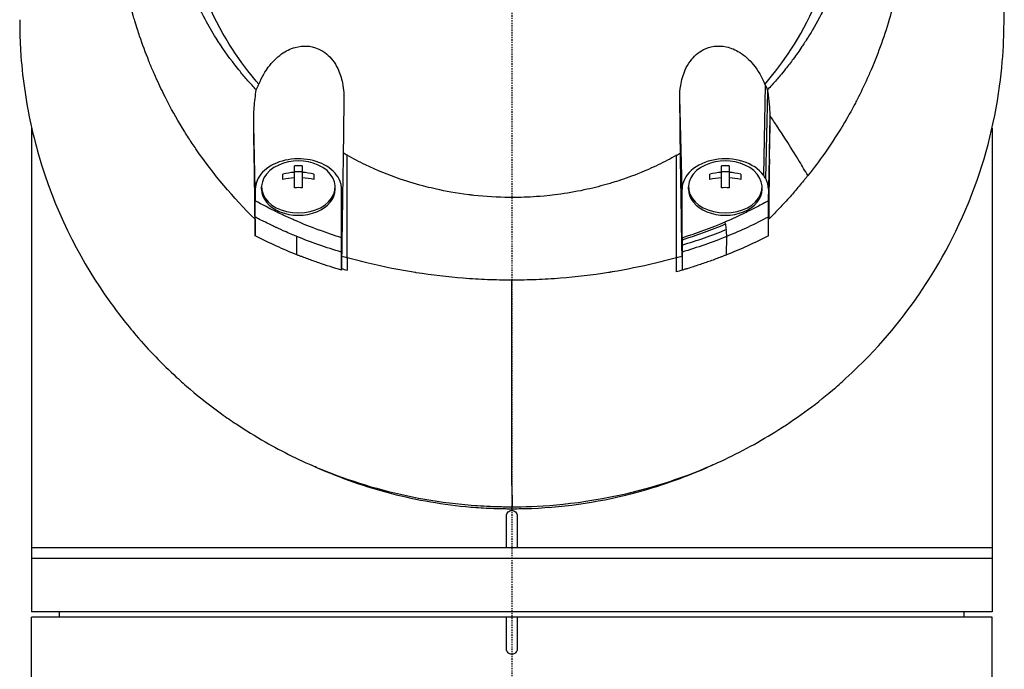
# Model space of a CAD drawing. Header units: millimetres. Extents: x 0 to 5219, y 0 to 2970.
# Tile 194 of 229: x 2747 to 2839, y 2176 to 2237. Entities that reach past the tile are written whole.
import ezdxf

# ---------------------------------------------------------------- set-up
doc = ezdxf.new("R2010")
doc.units = ezdxf.units.MM
doc.header["$LTSCALE"] = 0.2
doc.linetypes.add('CENTER2', pattern=[1.125, 0.75, -0.125, 0.125, -0.125])
doc.layers.add('02_Center Line', color=1, linetype='CENTER2')

# ---------------------------------------------------------------- blocks, each defined once
blk = doc.blocks.new('Blk$A16R1-4W24P')
for p, q in [((23.754, 1490.02), (23.572, 1481.611)), ((23.789, 1481.268), (23.976, 1489.402)), ((15.954, 1480.274), (15.742, 1488.861)), ((-45, 1486.043), (-45, 1440.65)), ((-24.042, 1480.274), (-24.19, 1486.281)), ((24.19, 1486.262), (24.042, 1480.274)), ((45, 1486.009), (45, 1440.65)), ((24.042, 1479.192), (24.138, 1483.081)), ((-20.363, 1480.413), (-20.363, 1482.463)), ((-20.363, 1481.936), (-19.638, 1481.936)), ((-19.638, 1482.463), (-19.638, 1480.413)), ((19.637, 1480.413), (19.637, 1482.463)), ((19.637, 1481.936), (20.362, 1481.936)), ((20.362, 1482.463), (20.362, 1480.413)), ((-21.45, 1481.182), (-21.45, 1481.694)), ((-18.55, 1481.694), (-18.55, 1481.182)), ((18.55, 1481.182), (18.55, 1481.694)), ((21.45, 1481.694), (21.45, 1481.182)), ((-24.042, 1480.274), (-24.042, 1479.185)), ((-23.45, 1480.274), (-23.45, 1480.486)), ((-16.55, 1480.274), (-16.55, 1480.486)), ((15.954, 1475.731), (15.954, 1480.274)), ((16.55, 1480.274), (16.55, 1480.486)), ((23.45, 1480.274), (23.45, 1480.486)), ((24.042, 1480.274), (24.042, 1479.192)), ((-15.877, 1478.852), (-15.954, 1475.724)), ((-21.5, 1477.886), (-21.5, 1477.886)), ((21.5, 1477.884), (21.5, 1477.885)), ((-18.5, 1476.609), (-18.5, 1476.611)), ((18.5, 1476.609), (18.5, 1476.609)), ((-20.133, 1474.124), (-20.143, 1475.844)), ((-15.954, 1475.569), (-15.954, 1473.766)), ((15.954, 1475.512), (15.954, 1474.004)), ((16.491, 1475.902), (16.49, 1475.902)), ((20.133, 1474.124), (20.143, 1475.849)), ((-18.5, 1475.214), (-18.5, 1475.214)), ((-0.001, 1450.314), (0.032, 1450.495)), ((-0.5, 1446.65), (-0.5, 1449.65)), ((0.5, 1449.65), (0.5, 1446.65)), ((45, 1446.65), (-45, 1446.65)), ((45, 1445.65), (-45, 1445.65)), ((45, 1440.65), (-45, 1440.65)), ((-42.394, 1440.15), (-42.403, 1440.65)), ((42.394, 1440.15), (42.403, 1440.65)), ((45, 1440.15), (-45, 1440.15)), ((-45, 1391.168), (-45, 1440.15)), ((-0.5, 1437.15), (-0.5, 1440.15)), ((0.5, 1440.15), (0.5, 1437.15)), ((45, 1391.183), (45, 1440.15))]:
    blk.add_line(p, q)
for centre, radius, start, end in [((0, 1497), 34, 349.8634, 349.87184), ((-20, 1478.421), 4.52, 65.95452, 114.04548), ((20, 1478.421), 4.52, 65.95452, 114.04548)]:
    blk.add_arc(centre, radius, start, end)
for centre, major_axis, ratio, start_param, end_param in [((25.746, 1483.82), (-4.318, 6.861), 0.066355, 5.03673, 5.186484), ((-15.465, 1527.65), (0.009, -189.034), 0.000173, 1.282225, 1.334851), ((-82.949, 1438.089), (-122.611, -1.093), 0.817867, 3.578968, 3.594019), ((-20, 1480.486), (-3.45, 0), 0.706849, 5.275451, 10.432512), ((-20, 1479.446), (-4.281, 0), 0.707364, 4.627603, 4.797175), ((20, 1480.486), (-3.45, 0), 0.706849, 5.275451, 10.432512), ((20, 1479.446), (-4.281, 0), 0.707364, 4.627603, 4.797175), ((-20, 1478.677), (-4.505, 0), 0.707364, 4.792943, 5.040089), ((-20, 1478.165), (4.505, 0), 0.707364, 1.65135, 1.898497), ((-20, 1478.677), (-4.505, 0), 0.707364, 4.384689, 4.631835), ((-20, 1478.165), (4.505, 0), 0.707364, 1.243096, 1.490243), ((20, 1478.677), (-4.505, 0), 0.707364, 4.792943, 5.040089), ((20, 1478.165), (4.505, 0), 0.707364, 1.65135, 1.898497), ((20, 1478.677), (-4.505, 0), 0.707364, 4.384689, 4.631835), ((20, 1478.165), (4.505, 0), 0.707364, 1.243096, 1.490243), ((19.998, 1480.274), (4.044, 0), 0.706849, 0.355192, 0.486778), ((21.007, 1480.402), (-3.021, 0.364), 0.806654, 3.238126, 3.649365), ((-20, 1480.274), (-3.45, 0), 0.706849, 0, 3.141593), ((-20, 1477.396), (4.281, 0), 0.707364, 1.486011, 1.655582), ((20, 1480.274), (-3.45, 0), 0.706849, 0, 3.141593), ((20, 1477.396), (4.281, 0), 0.707364, 1.486011, 1.655582), ((14.734, 2913.997), (-15.358, 2810.661), 0.019308, 2.107157, 2.107804), ((-17.57, 2907.736), (-13.082, -2797.514), 0.020098, 1.033584, 1.034234), ((20, 1476.395), (-3.531, 0), 0.707072, 0.192677, 0.192795), ((-0.557, 1499.867), (40.367, -0.369), 0.695009, 4.327531, 4.341375), ((312.34, 1470.264), (-327.572, 13.055), 0.877312, 0.032916, 0.036985), ((0.485, 1499.99), (-40.482, -0.373), 0.696524, 1.942527, 1.956452), ((14.673, 1901.593), (-0.363, 893.074), 0.000745, 4.21124, 4.21293), ((-0.263, 1498.978), (40.766, 0.275), 0.693469, 4.312155, 4.326464), ((-0.101, 1508.949), (-0.016, 181.659), 0.000557, 4.396308, 4.506169), ((31.934, 1645.725), (11.016, 393.304), 0.077455, 2.086587, 2.092395)]:
    blk.add_ellipse(centre, major_axis=major_axis, ratio=ratio, start_param=start_param, end_param=end_param)
for points, knots in [([(-24.065, 1477.464), (-26.106, 1479.481), (-27.952, 1481.673), (-29.837, 1484.399), (-30.073, 1484.751), (-30.42, 1485.286), (-30.54, 1485.475), (-31.26, 1486.624), (-31.751, 1487.501), (-32.527, 1489.014), (-32.815, 1489.599), (-33.22, 1490.462), (-33.359, 1490.766), (-33.528, 1491.15), (-33.563, 1491.232), (-33.736, 1491.633), (-33.875, 1491.965), (-34.321, 1493.07), (-34.611, 1493.849), (-34.947, 1494.84), (-35.014, 1495.044), (-35.166, 1495.517), (-35.25, 1495.787), (-35.383, 1496.233), (-35.434, 1496.409), (-36.161, 1498.963), (-36.621, 1501.398), (-36.904, 1504.486), (-36.946, 1505.117), (-36.999, 1506.366), (-37.009, 1506.982), (-36.995, 1508.815), (-36.927, 1510.027), (-36.763, 1511.561), (-36.724, 1511.884), (-36.639, 1512.519), (-36.592, 1512.844), (-36.515, 1513.325), (-36.489, 1513.484), (-36.437, 1513.788), (-36.41, 1513.939), (-36.28, 1514.652), (-36.161, 1515.223), (-35.959, 1516.086), (-35.886, 1516.38), (-35.735, 1516.958), (-35.657, 1517.244), (-35.411, 1518.101), (-35.233, 1518.666), (-34.66, 1520.345), (-34.22, 1521.45), (-33.235, 1523.611), (-32.688, 1524.669), (-31.484, 1526.739), (-30.832, 1527.744), (-29.779, 1529.202), (-29.416, 1529.682), (-28.665, 1530.621), (-28.279, 1531.081), (-27.483, 1531.984), (-27.072, 1532.428), (-24.96, 1534.599), (-23.102, 1536.174), (-19.561, 1538.634), (-17.948, 1539.589), (-15.016, 1541.055), (-13.725, 1541.615), (-11.912, 1542.29), (-11.413, 1542.464), (-10.691, 1542.7), (-10.47, 1542.769), (-9.834, 1542.965), (-9.413, 1543.086), (-8.267, 1543.397), (-7.528, 1543.575), (-6.226, 1543.847), (-5.665, 1543.951), (-4.892, 1544.075), (-4.68, 1544.107), (-3.726, 1544.242), (-2.981, 1544.323), (-1.487, 1544.432), (-0.738, 1544.46), (0.012, 1544.46)], [0.000001, 0.000001, 0.000001, 0.000001, 0.87198, 0.87198, 0.998176, 0.998176, 1.064575, 1.064575, 1.41457, 1.41457, 1.596219, 1.596219, 1.693857, 1.693857, 1.719166, 1.719166, 1.837725, 1.837725, 2.111396, 2.111396, 2.182409, 2.182409, 2.276499, 2.276499, 2.337341, 2.337341, 3.162147, 3.162147, 3.373842, 3.373842, 3.579811, 3.579811, 3.984502, 3.984502, 4.09507, 4.09507, 4.202311, 4.202311, 4.255972, 4.255972, 4.304596, 4.304596, 4.486711, 4.486711, 4.581165, 4.581165, 4.673894, 4.673894, 4.859509, 4.859509, 5.231419, 5.231419, 5.60592, 5.60592, 5.979077, 5.979077, 6.165933, 6.165933, 6.351964, 6.351964, 6.539189, 6.539189, 7.288579, 7.288579, 7.860772, 7.860772, 8.290537, 8.290537, 8.451715, 8.451715, 8.522248, 8.522248, 8.654959, 8.654959, 8.889881, 8.889881, 9.06617, 9.06617, 9.132077, 9.132077, 9.362293, 9.362293, 9.592797, 9.592797, 9.592797, 9.592797]), ([(0.012, 1544.46), (0.798, 1544.46), (1.618, 1544.429), (2.467, 1544.36), (3.256, 1544.297), (4.07, 1544.202), (4.907, 1544.073), (5.088, 1544.045), (5.27, 1544.015), (5.453, 1543.984), (6.94, 1543.73), (8.355, 1543.393), (9.696, 1543.003), (10.052, 1542.899), (10.403, 1542.791), (10.749, 1542.68), (11.955, 1542.292), (13.142, 1541.845), (14.307, 1541.342), (15.804, 1540.695), (17.262, 1539.954), (18.669, 1539.124), (19.292, 1538.756), (19.906, 1538.37), (20.509, 1537.967), (21.268, 1537.46), (22.003, 1536.93), (22.713, 1536.38), (24.02, 1535.367), (25.24, 1534.284), (26.371, 1533.146), (27.123, 1532.389), (27.835, 1531.608), (28.506, 1530.806), (28.877, 1530.363), (29.234, 1529.916), (29.577, 1529.464), (30.589, 1528.134), (31.485, 1526.768), (32.27, 1525.385), (32.961, 1524.169), (33.565, 1522.94), (34.09, 1521.71), (34.824, 1519.988), (35.387, 1518.296), (35.812, 1516.665), (35.846, 1516.536), (35.879, 1516.407), (35.911, 1516.278), (36.011, 1515.876), (36.104, 1515.473), (36.189, 1515.071), (36.275, 1514.664), (36.354, 1514.258), (36.426, 1513.852), (36.498, 1513.442), (36.564, 1513.033), (36.623, 1512.624), (36.681, 1512.226), (36.732, 1511.827), (36.777, 1511.429), (36.778, 1511.415), (36.78, 1511.401), (36.782, 1511.387), (36.972, 1509.672), (37.036, 1507.992), (36.994, 1506.36), (36.948, 1504.603), (36.782, 1502.903), (36.522, 1501.272), (36.498, 1501.12), (36.473, 1500.969), (36.447, 1500.818), (36.177, 1499.237), (35.814, 1497.69), (35.37, 1496.185), (34.858, 1494.453), (34.238, 1492.774), (33.534, 1491.163), (33.459, 1490.992), (33.383, 1490.822), (33.306, 1490.651), (33.008, 1489.996), (32.688, 1489.336), (32.359, 1488.69), (32.285, 1488.545), (32.211, 1488.4), (32.135, 1488.255), (31.818, 1487.648), (31.463, 1486.998), (31.016, 1486.254), (30.954, 1486.15), (30.889, 1486.044), (30.823, 1485.937), (30.362, 1485.185), (29.847, 1484.406), (29.318, 1483.655), (28.807, 1482.931), (28.283, 1482.232), (27.742, 1481.554)], [0, 0, 0, 0, 0.0293646, 0.0293646, 0.0293646, 0.0566154, 0.0566154, 0.0566154, 0.0625, 0.0625, 0.0625, 0.1118856, 0.1118856, 0.1118856, 0.125, 0.125, 0.125, 0.1687706, 0.1687706, 0.1687706, 0.2250488, 0.2250488, 0.2250488, 0.25, 0.25, 0.25, 0.2807426, 0.2807426, 0.2807426, 0.3373462, 0.3373462, 0.3373462, 0.375, 0.375, 0.375, 0.394127, 0.394127, 0.394127, 0.4504604, 0.4504604, 0.4504604, 0.5, 0.5, 0.5, 0.5625, 0.5625, 0.5625, 0.5671142, 0.5671142, 0.5671142, 0.581501, 0.581501, 0.581501, 0.5960263, 0.5960263, 0.5960263, 0.6106942, 0.6106942, 0.6106942, 0.625, 0.625, 0.625, 0.6254725, 0.6254725, 0.6254725, 0.6826656, 0.6826656, 0.6826656, 0.7442648, 0.7442648, 0.7442648, 0.75, 0.75, 0.75, 0.8049855, 0.8049855, 0.8049855, 0.8682916, 0.8682916, 0.8682916, 0.875, 0.875, 0.875, 0.9005062, 0.9005062, 0.9005062, 0.90625, 0.90625, 0.90625, 0.9336735, 0.9336735, 0.9336735, 0.9375, 0.9375, 0.9375, 0.9693103, 0.9693103, 0.9693103, 1, 1, 1, 1]), ([(-23.946, 1489.596), (-24.213, 1489.878), (-24.475, 1490.168), (-24.979, 1490.743), (-25.228, 1491.037), (-25.633, 1491.534), (-25.794, 1491.735), (-26.581, 1492.748), (-27.171, 1493.586), (-28.079, 1495.029), (-28.421, 1495.617), (-29.171, 1497.009), (-29.566, 1497.827), (-30.125, 1499.132), (-30.316, 1499.611), (-30.698, 1500.647), (-30.886, 1501.204), (-31.251, 1502.411), (-31.424, 1503.06), (-31.748, 1504.461), (-31.891, 1505.215), (-32.135, 1506.837), (-32.226, 1507.708), (-32.293, 1508.807), (-32.304, 1509.032), (-32.331, 1509.752), (-32.337, 1510.251), (-32.324, 1511.244), (-32.305, 1511.738), (-32.242, 1512.732), (-32.197, 1513.23), (-32.083, 1514.213), (-32.013, 1514.709), (-31.858, 1515.631), (-31.77, 1516.099), (-31.618, 1516.802), (-31.56, 1517.054), (-31.381, 1517.791), (-31.252, 1518.269), (-30.98, 1519.182), (-30.843, 1519.608), (-30.529, 1520.514), (-30.351, 1520.987), (-29.973, 1521.92), (-29.773, 1522.38), (-28.713, 1524.659), (-27.681, 1526.4), (-26.178, 1528.446), (-25.866, 1528.85), (-25.223, 1529.641), (-24.891, 1530.029), (-23.869, 1531.167), (-23.15, 1531.893), (-21.638, 1533.278), (-20.846, 1533.937), (-19.314, 1535.091), (-18.584, 1535.595), (-16.518, 1536.9), (-15.143, 1537.638), (-12.645, 1538.759), (-11.549, 1539.183), (-9.592, 1539.823), (-8.742, 1540.065), (-7.238, 1540.429), (-6.589, 1540.567), (-5.69, 1540.729), (-5.444, 1540.77), (-4.337, 1540.945), (-3.473, 1541.047), (-1.733, 1541.183), (-0.861, 1541.218), (0.011, 1541.217)], [0.000001, 0.000001, 0.000001, 0.000001, 0.11946, 0.11946, 0.241052, 0.241052, 0.321692, 0.321692, 0.643653, 0.643653, 0.858623, 0.858623, 1.144694, 1.144694, 1.308122, 1.308122, 1.494874, 1.494874, 1.708069, 1.708069, 1.951832, 1.951832, 2.230695, 2.230695, 2.303189, 2.303189, 2.46479, 2.46479, 2.625297, 2.625297, 2.787922, 2.787922, 2.946664, 2.946664, 3.08253, 3.08253, 3.156368, 3.156368, 3.305764, 3.305764, 3.43529, 3.43529, 3.579096, 3.579096, 3.721833, 3.721833, 4.292184, 4.292184, 4.435257, 4.435257, 4.578157, 4.578157, 4.862917, 4.862917, 5.148905, 5.148905, 5.393875, 5.393875, 5.822939, 5.822939, 6.144758, 6.144758, 6.385994, 6.385994, 6.566823, 6.566823, 6.63475, 6.63475, 6.873456, 6.873456, 7.112007, 7.112007, 7.112007, 7.112007]), ([(0.011, 1541.217), (0.381, 1541.217), (1.185, 1541.219), (2.417, 1541.13), (3.126, 1541.079), (3.691, 1541.016), (4.113, 1540.964), (4.409, 1540.927), (4.635, 1540.896), (4.792, 1540.873), (5.923, 1540.708), (7.045, 1540.486), (8.151, 1540.208), (8.588, 1540.099), (9.022, 1539.98), (9.454, 1539.853), (10.334, 1539.594), (11.202, 1539.3), (12.056, 1538.971), (13.181, 1538.537), (14.281, 1538.044), (15.349, 1537.493), (15.493, 1537.419), (15.632, 1537.345), (15.767, 1537.274), (17.391, 1536.406), (18.342, 1535.747), (18.735, 1535.479), (18.776, 1535.451), (18.939, 1535.341), (19.22, 1535.142), (19.732, 1534.779), (20.639, 1534.126), (21.837, 1533.074), (22.012, 1532.92), (22.186, 1532.764), (22.358, 1532.606), (23.34, 1531.706), (24.27, 1530.741), (25.138, 1529.718), (25.802, 1528.935), (26.429, 1528.118), (27.017, 1527.27), (27.195, 1527.012), (27.362, 1526.763), (27.518, 1526.522), (28.57, 1524.904), (29.148, 1523.714), (29.456, 1523.067), (29.499, 1522.976), (29.536, 1522.896), (29.569, 1522.827), (29.791, 1522.347), (30.319, 1521.231), (30.906, 1519.401), (31.039, 1518.987), (31.174, 1518.536), (31.305, 1518.048), (31.545, 1517.158), (31.722, 1516.337), (31.856, 1515.591), (32.033, 1514.612), (32.136, 1513.764), (32.202, 1513.053), (32.247, 1512.571), (32.277, 1512.122), (32.296, 1511.706), (32.317, 1511.273), (32.326, 1510.876), (32.328, 1510.516), (32.33, 1510.258), (32.329, 1510), (32.324, 1509.742), (32.316, 1509.324), (32.299, 1508.905), (32.273, 1508.487), (32.262, 1508.315), (32.25, 1508.144), (32.237, 1507.972), (32.186, 1507.335), (32.114, 1506.692), (32.019, 1506.044), (31.901, 1505.246), (31.749, 1504.44), (31.559, 1503.629), (31.505, 1503.401), (31.449, 1503.172), (31.389, 1502.942), (31.242, 1502.377), (31.078, 1501.815), (30.898, 1501.259), (30.645, 1500.477), (30.359, 1499.705), (30.042, 1498.944), (29.929, 1498.672), (29.811, 1498.401), (29.69, 1498.132), (29.453, 1497.609), (29.22, 1497.133), (28.998, 1496.702), (28.527, 1495.79), (28.104, 1495.078), (27.773, 1494.546), (27.525, 1494.148), (27.327, 1493.851), (27.192, 1493.649), (26.929, 1493.257), (26.656, 1492.87), (26.374, 1492.489), (26.142, 1492.176), (25.904, 1491.867), (25.66, 1491.562), (25.27, 1491.074), (24.986, 1490.745), (24.826, 1490.562), (24.82, 1490.556), (24.815, 1490.549), (24.809, 1490.543), (24.528, 1490.221), (24.241, 1489.905), (23.947, 1489.594)], [-1, -1, -1, -1, -0.967857, -0.967857, -0.967857, -0.948942, -0.948942, -0.948942, -0.935714, -0.935714, -0.935714, -0.889625, -0.889625, -0.889625, -0.871429, -0.871429, -0.871429, -0.83445, -0.83445, -0.83445, -0.785714, -0.785714, -0.785714, -0.781613, -0.781613, -0.781613, -0.732143, -0.732143, -0.732143, -0.713138, -0.713138, -0.713138, -0.678571, -0.678571, -0.678571, -0.668891, -0.668891, -0.668891, -0.613661, -0.613661, -0.613661, -0.571429, -0.571429, -0.571429, -0.563197, -0.563197, -0.563197, -0.507759, -0.507759, -0.507759, -0.5, -0.5, -0.5, -0.441747, -0.441747, -0.441747, -0.428571, -0.428571, -0.428571, -0.397698, -0.397698, -0.397698, -0.357143, -0.357143, -0.357143, -0.339649, -0.339649, -0.339649, -0.321429, -0.321429, -0.321429, -0.310561, -0.310561, -0.310561, -0.292949, -0.292949, -0.292949, -0.285714, -0.285714, -0.285714, -0.258021, -0.258021, -0.258021, -0.223914, -0.223914, -0.223914, -0.214286, -0.214286, -0.214286, -0.189719, -0.189719, -0.189719, -0.155218, -0.155218, -0.155218, -0.142857, -0.142857, -0.142857, -0.12766, -0.12766, -0.12766, -0.095508, -0.095508, -0.095508, -0.071429, -0.071429, -0.071429, -0.051836, -0.051836, -0.051836, -0.035714, -0.035714, -0.035714, -0.017857, -0.017857, -0.017857, -0.017513, -0.017513, -0.017513, 0, 0, 0, 0]), ([(-23.702, 1490.117), (-24.989, 1491.609), (-26.745, 1493.903), (-29.376, 1499.641), (-30.152, 1502.286), (-30.787, 1506.795), (-30.862, 1508.615), (-30.545, 1514.512), (-29.442, 1518.18), (-26.207, 1524.706), (-23.844, 1527.763), (-18.339, 1532.603), (-15.349, 1534.449), (-10.681, 1536.371), (-9.214, 1536.857), (-6.392, 1537.577), (-5.041, 1537.834), (-2.486, 1538.157), (-1.233, 1538.247), (0.011, 1538.246)], [0.000001, 0.000001, 0.000001, 0.000001, 0.607771, 0.607771, 1.082512, 1.082512, 1.397802, 1.397802, 2.118274, 2.118274, 2.902051, 2.902051, 3.602042, 3.602042, 3.908849, 3.908849, 4.182215, 4.182215, 4.425038, 4.425038, 4.425038, 4.425038]), ([(23.703, 1490.114), (24.989, 1491.605), (26.745, 1493.896), (29.375, 1499.629), (30.152, 1502.271), (30.789, 1506.775), (30.865, 1508.594), (30.552, 1514.49), (29.452, 1518.159), (26.223, 1524.688), (23.862, 1527.747), (18.361, 1532.59), (15.373, 1534.438), (10.705, 1536.364), (9.238, 1536.85), (6.417, 1537.572), (5.066, 1537.83), (2.51, 1538.155), (1.256, 1538.246), (0.011, 1538.246)], [-6.796105, -6.796105, -6.796105, -6.796105, -5.863118, -5.863118, -5.134414, -5.134414, -4.650457, -4.650457, -3.543767, -3.543767, -2.339879, -2.339879, -1.264734, -1.264734, -0.793197, -0.793197, -0.373483, -0.373483, 0, 0, 0, 0]), ([(0.032, 1450.495), (2.084, 1450.491), (5.674, 1450.627), (13.304, 1452.292), (16.378, 1453.309), (21.153, 1455.465), (22.963, 1456.448), (25.625, 1458.106), (26.558, 1458.736), (28.345, 1460.039), (29.2, 1460.71), (30.473, 1461.786), (30.899, 1462.161), (34.343, 1465.304), (36.464, 1468.002), (39.388, 1472.167), (41.258, 1475.19), (44.27, 1482.651), (45.214, 1486.286), (46.151, 1493.178), (46.131, 1495.598), (46.125, 1498.478), (46.138, 1500.418), (45.679, 1504.855), (45.376, 1506.7), (43.899, 1513.124), (42.341, 1516.672), (40.376, 1520.492), (39.608, 1521.82), (37.169, 1525.578), (35.293, 1527.951), (31.145, 1532.204), (29.053, 1533.971), (26.916, 1535.495)], [0, 0, 0, 0, 0.615438, 0.615438, 1.069569, 1.069569, 1.371276, 1.371276, 1.544721, 1.544721, 1.716113, 1.716113, 1.805171, 1.805171, 2.453917, 2.453917, 3.119268, 3.119268, 3.710855, 3.710855, 4.236876, 4.236876, 4.642605, 4.642605, 4.934699, 4.934699, 5.667174, 5.667174, 6.066186, 6.066186, 6.818123, 6.818123, 7.507371, 7.507371, 7.507371, 7.507371]), ([(-46.119, 1496.18), (-46.119, 1495.908), (-46.119, 1495.666), (-46.109, 1495.038), (-46.101, 1494.753), (-46.071, 1493.896), (-46.04, 1493.325), (-45.916, 1491.614), (-45.789, 1490.475), (-45.279, 1487.064), (-44.763, 1484.806), (-42.479, 1477.48), (-40.207, 1473.29), (-37.335, 1469.257), (-36.924, 1468.706), (-36.09, 1467.634), (-35.646, 1467.087), (-34.014, 1465.171), (-32.768, 1463.882), (-31.018, 1462.272), (-30.585, 1461.888), (-29.194, 1460.703), (-28.221, 1459.94), (-26.756, 1458.886), (-26.299, 1458.569), (-24.958, 1457.677), (-24.054, 1457.118), (-21.497, 1455.656), (-19.769, 1454.794), (-15.232, 1452.917), (-12.337, 1452.032), (-7.789, 1451.118), (-6.245, 1450.884), (-3.903, 1450.648), (-3.118, 1450.589), (-2.134, 1450.54), (-1.937, 1450.532), (-1.594, 1450.519), (-1.445, 1450.515), (-1.076, 1450.505), (-0.854, 1450.5), (-0.522, 1450.496), (-0.411, 1450.496), (-0.245, 1450.495), (-0.189, 1450.495), (-0.064, 1450.495), (-0.007, 1450.495), (0.032, 1450.495)], [0, 0, 0, 0, 0.115596, 0.115596, 0.212113, 0.212113, 0.405093, 0.405093, 0.790972, 0.790972, 1.563393, 1.563393, 3.332159, 3.332159, 3.60987, 3.60987, 3.890806, 3.890806, 4.623507, 4.623507, 4.856845, 4.856845, 5.35641, 5.35641, 5.576842, 5.576842, 5.990665, 5.990665, 6.711546, 6.711546, 7.79125, 7.79125, 8.330789, 8.330789, 8.599474, 8.599474, 8.666532, 8.666532, 8.716444, 8.716444, 8.791539, 8.791539, 8.829086, 8.829086, 8.847858, 8.847858, 8.871461, 8.871461, 8.871461, 8.871461]), ([(-23.702, 1490.117), (-23.414, 1490.856), (-23.075, 1491.379), (-22.474, 1492.192), (-22.051, 1492.627), (-21.182, 1493.239), (-20.754, 1493.451), (-19.936, 1493.681), (-19.556, 1493.727), (-18.93, 1493.687), (-18.531, 1493.633), (-17.816, 1493.301), (-17.574, 1493.146), (-17.148, 1492.791), (-16.963, 1492.597), (-16.607, 1492.141), (-16.444, 1491.873), (-16.104, 1491.17), (-15.959, 1490.717), (-15.736, 1489.595), (-15.737, 1489.04), (-15.747, 1488.399), (-15.75, 1488.174), (-15.768, 1486.523), (-15.784, 1485.139), (-15.802, 1483.671)], [-1.7193, -1.7193, -1.7193, -1.7193, -1.556708, -1.556708, -1.329106, -1.329106, -1.145925, -1.145925, -0.996981, -0.996981, -0.898581, -0.898581, -0.842466, -0.842466, -0.790237, -0.790237, -0.729818, -0.729818, -0.639276, -0.639276, -0.510567, -0.510567, -0.441089, -0.441089, -0.000001, -0.000001, -0.000001, -0.000001]), ([(15.742, 1488.861), (15.737, 1489.247), (15.763, 1489.634), (15.901, 1490.513), (16.04, 1491.005), (16.379, 1491.759), (16.54, 1492.042), (16.893, 1492.519), (17.074, 1492.72), (17.485, 1493.083), (17.713, 1493.241), (18.272, 1493.528), (18.606, 1493.634), (19.336, 1493.735), (19.722, 1493.715), (20.535, 1493.537), (20.95, 1493.36), (21.823, 1492.822), (22.256, 1492.426), (23.08, 1491.426), (23.443, 1490.787), (23.703, 1490.114)], [-1.287776, -1.287776, -1.287776, -1.287776, -1.17213, -1.17213, -1.019695, -1.019695, -0.921183, -0.921183, -0.838385, -0.838385, -0.753104, -0.753104, -0.6452, -0.6452, -0.526866, -0.526866, -0.39063, -0.39063, -0.216277, -0.216277, -0.000001, -0.000001, -0.000001, -0.000001]), ([(-24.19, 1486.281), (-24.199, 1486.84), (-24.179, 1487.403), (-24.095, 1488.505), (-24.03, 1489.055), (-23.946, 1489.596)], [0.000001, 0.000001, 0.000001, 0.000001, 0.1746079, 0.1746079, 0.3493254, 0.3493254, 0.3493254, 0.3493254]), ([(-23.946, 1489.596), (-23.911, 1489.685), (-23.873, 1489.774), (-23.792, 1489.948), (-23.748, 1490.033), (-23.702, 1490.117)], [0.000001, 0.000001, 0.000001, 0.000001, 0.03091282, 0.03091282, 0.06156354, 0.06156354, 0.06156354, 0.06156354]), ([(23.703, 1490.114), (23.712, 1490.099), (23.721, 1490.083), (23.738, 1490.051), (23.746, 1490.036), (23.754, 1490.02)], [0.000001, 0.000001, 0.000001, 0.000001, 0.00573737, 0.00573737, 0.01147026, 0.01147026, 0.01147026, 0.01147026]), ([(23.754, 1490.02), (23.791, 1489.951), (23.825, 1489.881), (23.889, 1489.739), (23.919, 1489.666), (23.947, 1489.594)], [-0.0500658, -0.0500658, -0.0500658, -0.0500658, -0.02509441, -0.02509441, -0.0000013, -0.0000013, -0.0000013, -0.0000013]), ([(23.947, 1489.594), (23.952, 1489.562), (23.957, 1489.53), (23.967, 1489.466), (23.972, 1489.434), (23.976, 1489.402)], [-0.02064642, -0.02064642, -0.02064642, -0.02064642, -0.01032333, -0.01032333, -0.000001, -0.000001, -0.000001, -0.000001]), ([(23.976, 1489.402), (24.033, 1489.019), (24.079, 1488.632), (24.145, 1487.9), (24.167, 1487.554), (24.18, 1487.207)], [-0.2327954, -0.2327954, -0.2327954, -0.2327954, -0.1091652, -0.1091652, -0.0000023, -0.0000023, -0.0000023, -0.0000023]), ([(15.802, 1483.67), (15.791, 1484.543), (15.782, 1485.396), (15.762, 1487.135), (15.752, 1488.012), (15.742, 1488.861)], [0, 0, 0, 0, 0.2619947, 0.2619947, 0.5224569, 0.5224569, 0.5224569, 0.5224569]), ([(24.18, 1487.207), (24.186, 1487.049), (24.189, 1486.891), (24.193, 1486.576), (24.192, 1486.419), (24.19, 1486.262)], [0.00000234, 0.00000234, 0.00000234, 0.00000234, 0.04985193, 0.04985193, 0.09909559, 0.09909559, 0.09909559, 0.09909559]), ([(-24.065, 1477.464), (-24.082, 1478.866), (-24.099, 1480.359), (-24.142, 1483.342), (-24.167, 1484.851), (-24.19, 1486.281)], [0.000001, 0.000001, 0.000001, 0.000001, 0.4445869, 0.4445869, 0.8865288, 0.8865288, 0.8865288, 0.8865288]), ([(24.138, 1483.081), (24.147, 1483.62), (24.155, 1484.141), (24.172, 1485.199), (24.181, 1485.731), (24.19, 1486.262)], [-0.3335568, -0.3335568, -0.3335568, -0.3335568, -0.1665993, -0.1665993, -0.0000015, -0.0000015, -0.0000015, -0.0000015]), ([(-15.954, 1475.724), (-15.954, 1477.138), (-15.954, 1478.551), (-15.954, 1479.965), (-15.954, 1480.106), (-15.949, 1480.247), (-15.957, 1480.389), (-15.965, 1480.53), (-15.988, 1480.672), (-16.025, 1480.81), (-16.174, 1481.362), (-16.555, 1481.877), (-17.12, 1482.282), (-17.684, 1482.686), (-18.409, 1482.962), (-19.188, 1483.074), (-19.967, 1483.187), (-20.8, 1483.131), (-21.533, 1482.918), (-22.266, 1482.706), (-22.915, 1482.332), (-23.357, 1481.865), (-23.8, 1481.398), (-24.042, 1480.837), (-24.042, 1480.274)], [-1, -1, -1, -1, -0.687492, -0.687492, -0.687492, -0.656242, -0.656242, -0.656242, -0.624991, -0.624991, -0.624991, -0.499988, -0.499988, -0.499988, -0.374985, -0.374985, -0.374985, -0.249982, -0.249982, -0.249982, -0.124979, -0.124979, -0.124979, 0, 0, 0, 0]), ([(-15.802, 1483.671), (-15.814, 1482.865), (-15.826, 1482.061), (-15.851, 1480.454), (-15.864, 1479.653), (-15.877, 1478.852)], [0.000001, 0.000001, 0.000001, 0.000001, 0.2490275, 0.2490275, 0.498054, 0.498054, 0.498054, 0.498054]), ([(-15.431, 1483.461), (-15.481, 1483.489), (-15.543, 1483.525), (-15.678, 1483.601), (-15.74, 1483.636), (-15.802, 1483.671)], [-0.04707166, -0.04707166, -0.04707166, -0.04707166, -0.02156687, -0.02156687, -0.00000099, -0.00000099, -0.00000099, -0.00000099]), ([(0.006, 1479.499), (-0.074, 1479.499), (-0.153, 1479.499), (-0.233, 1479.5), (-1.344, 1479.508), (-2.452, 1479.574), (-3.552, 1479.695), (-3.714, 1479.713), (-3.876, 1479.732), (-4.038, 1479.752), (-5.255, 1479.904), (-6.257, 1480.097), (-7.052, 1480.275), (-7.419, 1480.356), (-7.742, 1480.435), (-8.022, 1480.507), (-8.842, 1480.717), (-9.652, 1480.959), (-10.45, 1481.231), (-11.561, 1481.611), (-12.648, 1482.05), (-13.699, 1482.554), (-14.288, 1482.837), (-14.866, 1483.139), (-15.431, 1483.461)], [-1, -1, -1, -1, -0.9852531, -0.9852531, -0.9852531, -0.7801742, -0.7801742, -0.7801742, -0.75, -0.75, -0.75, -0.5788911, -0.5788911, -0.5788911, -0.5, -0.5, -0.5, -0.3424334, -0.3424334, -0.3424334, -0.1230002, -0.1230002, -0.1230002, 0, 0, 0, 0]), ([(15.431, 1483.459), (14.867, 1483.139), (14.292, 1482.838), (13.706, 1482.556), (13.406, 1482.411), (13.103, 1482.272), (12.798, 1482.138), (11.867, 1481.729), (11.081, 1481.439), (10.464, 1481.227), (9.826, 1481.008), (9.367, 1480.871), (9.096, 1480.792), (8.426, 1480.597), (7.749, 1480.423), (7.067, 1480.271), (6.25, 1480.09), (5.425, 1479.94), (4.594, 1479.822), (4.201, 1479.767), (3.858, 1479.725), (3.566, 1479.693), (2.738, 1479.603), (2.315, 1479.581), (2.304, 1479.58), (1.542, 1479.525), (0.774, 1479.499), (0.006, 1479.499)], [-1, -1, -1, -1, -0.8785338, -0.8785338, -0.8785338, -0.8163265, -0.8163265, -0.8163265, -0.6958429, -0.6958429, -0.6958429, -0.5714286, -0.5714286, -0.5714286, -0.4413073, -0.4413073, -0.4413073, -0.2857143, -0.2857143, -0.2857143, -0.2483992, -0.2483992, -0.2483992, -0.1428571, -0.1428571, -0.1428571, 0, 0, 0, 0]), ([(15.431, 1483.459), (15.481, 1483.487), (15.544, 1483.523), (15.678, 1483.6), (15.74, 1483.634), (15.802, 1483.67)], [0.0000016, 0.0000016, 0.0000016, 0.0000016, 0.0174157, 0.0174157, 0.03206713, 0.03206713, 0.03206713, 0.03206713]), ([(15.431, 1473.854), (15.431, 1474.821), (15.431, 1475.772), (15.431, 1476.71), (15.431, 1476.712), (15.431, 1479.036), (15.431, 1481.28), (15.431, 1483.459)], [0, 0, 0, 0, 0.298752, 0.298752, 0.299152, 0.299152, 1, 1, 1, 1]), ([(15.954, 1474.004), (15.939, 1474.907), (15.925, 1475.811), (15.905, 1477.027), (15.901, 1477.336), (15.889, 1478.057), (15.883, 1478.469), (15.851, 1480.472), (15.826, 1482.066), (15.802, 1483.67)], [0.000011, 0.000011, 0.000011, 0.000011, 0.283245, 0.283245, 0.37959, 0.37959, 0.507687, 0.507687, 1.002395, 1.002395, 1.002395, 1.002395]), ([(23.572, 1481.611), (23.154, 1482.174), (22.466, 1482.627), (21.645, 1482.885), (20.825, 1483.144), (19.894, 1483.202), (19.021, 1483.049), (18.147, 1482.895), (17.366, 1482.537), (16.811, 1482.035), (16.255, 1481.532), (15.951, 1480.91), (15.954, 1480.274)], [-1, -1, -1, -1, -0.75, -0.75, -0.75, -0.5, -0.5, -0.5, -0.25, -0.25, -0.25, 0, 0, 0, 0]), ([(24.138, 1483.081), (24.124, 1482.232), (24.11, 1481.275), (24.086, 1479.355), (24.077, 1478.434), (24.067, 1477.465)], [-0.6290462, -0.6290462, -0.6290462, -0.6290462, -0.3030235, -0.3030235, -0.000001, -0.000001, -0.000001, -0.000001]), ([(27.742, 1481.554), (27.722, 1481.529), (27.686, 1481.484), (27.607, 1481.385), (27.573, 1481.343), (27.471, 1481.217), (27.403, 1481.133), (27.198, 1480.883), (27.06, 1480.718), (26.643, 1480.224), (26.361, 1479.899), (25.913, 1479.397), (25.75, 1479.217), (25.341, 1478.773), (25.09, 1478.506), (24.582, 1477.98), (24.326, 1477.721), (24.067, 1477.465)], [0.0000014, 0.0000014, 0.0000014, 0.0000014, 0.0098251, 0.0098251, 0.017126, 0.017126, 0.0317085, 0.0317085, 0.0608135, 0.0608135, 0.1188975, 0.1188975, 0.1517103, 0.1517103, 0.2002367, 0.2002367, 0.248284, 0.248284, 0.248284, 0.248284]), ([(-15.954, 1475.724), (-16.634, 1475.937), (-17.324, 1476.172), (-18.008, 1476.424), (-18.029, 1476.432), (-18.051, 1476.44), (-18.073, 1476.448), (-18.962, 1476.778), (-19.593, 1477.042), (-19.998, 1477.214), (-20.047, 1477.235), (-20.093, 1477.255), (-20.135, 1477.273), (-20.254, 1477.324), (-20.373, 1477.375), (-20.492, 1477.428), (-20.788, 1477.558), (-21.083, 1477.691), (-21.376, 1477.828), (-21.582, 1477.924), (-21.787, 1478.021), (-21.99, 1478.12), (-22.697, 1478.463), (-23.376, 1478.818), (-24.042, 1479.185)], [0, 0, 0, 0, 0.2423045, 0.2423045, 0.2423045, 0.25, 0.25, 0.25, 0.4728655, 0.4728655, 0.4728655, 0.5, 0.5, 0.5, 0.5440062, 0.5440062, 0.5440062, 0.653296, 0.653296, 0.653296, 0.730478, 0.730478, 0.730478, 1, 1, 1, 1]), ([(-24.042, 1477.663), (-24.042, 1477.694), (-24.042, 1477.726), (-24.042, 1477.891), (-24.042, 1478.026), (-24.042, 1478.25), (-24.042, 1478.347), (-24.042, 1478.581), (-24.042, 1478.72), (-24.042, 1478.91), (-24.042, 1478.971), (-24.042, 1479.056), (-24.042, 1479.084), (-24.042, 1479.136), (-24.042, 1479.161), (-24.042, 1479.185)], [0.0000442, 0.0000442, 0.0000442, 0.0000442, 0.0097116, 0.0097116, 0.0511475, 0.0511475, 0.0830717, 0.0830717, 0.1307792, 0.1307792, 0.1534797, 0.1534797, 0.1642745, 0.1642745, 0.1745401, 0.1745401, 0.1745401, 0.1745401]), ([(24.042, 1479.191), (23.717, 1479.013), (23.368, 1478.824), (22.992, 1478.628), (22.67, 1478.46), (22.328, 1478.287), (21.964, 1478.108), (21.953, 1478.103), (21.941, 1478.097), (21.93, 1478.092), (21.3, 1477.784), (20.656, 1477.489), (19.998, 1477.209)], [0, 0, 0, 0, 0.269103, 0.269103, 0.269103, 0.5, 0.5, 0.5, 0.508944, 0.508944, 0.508944, 1, 1, 1, 1]), ([(24.042, 1477.672), (24.042, 1477.79), (24.042, 1477.868), (24.042, 1478.204), (24.042, 1478.345), (24.042, 1478.609), (24.042, 1478.739), (24.042, 1478.976), (24.042, 1479.089), (24.042, 1479.191)], [0.000001, 0.000001, 0.000001, 0.000001, 0.0362936, 0.0362936, 0.0622013, 0.0622013, 0.0877941, 0.0877941, 0.111398, 0.111398, 0.111398, 0.111398]), ([(-15.877, 1478.852), (-15.878, 1478.758), (-15.88, 1478.656), (-15.883, 1478.449), (-15.884, 1478.347), (-15.889, 1478.042), (-15.892, 1477.839), (-15.901, 1477.232), (-15.907, 1476.827), (-15.925, 1475.614), (-15.937, 1474.807), (-15.949, 1474.002)], [-0.5086362, -0.5086362, -0.5086362, -0.5086362, -0.4739534, -0.4739534, -0.441906, -0.441906, -0.3787937, -0.3787937, -0.2524889, -0.2524889, -0.000008, -0.000008, -0.000008, -0.000008]), ([(-20.143, 1475.844), (-20.336, 1475.922), (-20.68, 1476.063), (-21.158, 1476.273), (-21.524, 1476.434), (-21.822, 1476.571), (-22.058, 1476.682), (-22.087, 1476.695), (-22.114, 1476.708), (-22.141, 1476.721), (-22.315, 1476.803), (-22.637, 1476.955), (-23.099, 1477.184), (-23.494, 1477.381), (-23.807, 1477.541), (-24.042, 1477.663)], [-1, -1, -1, -1, -0.75, -0.75, -0.75, -0.5269223, -0.5269223, -0.5269223, -0.5, -0.5, -0.5, -0.25, -0.25, -0.25, -0.0000001, -0.0000001, -0.0000001, -0.0000001]), ([(-24.039, 1475.901), (-24.039, 1476.165), (-24.039, 1476.446), (-24.04, 1477.022), (-24.041, 1477.353), (-24.042, 1477.663)], [0, 0, 0, 0, 0.0812517, 0.0812517, 0.1775634, 0.1775634, 0.1775634, 0.1775634]), ([(24.041, 1475.902), (24.041, 1476.176), (24.041, 1476.453), (24.041, 1476.885), (24.041, 1477.043), (24.042, 1477.279), (24.042, 1477.358), (24.042, 1477.476), (24.042, 1477.515), (24.042, 1477.574), (24.042, 1477.594), (24.042, 1477.64), (24.042, 1477.661), (24.042, 1477.672)], [0.000001, 0.000001, 0.000001, 0.000001, 0.0841199, 0.0841199, 0.1324078, 0.1324078, 0.1565043, 0.1565043, 0.16854, 0.16854, 0.1745547, 0.1745547, 0.1827969, 0.1827969, 0.1827969, 0.1827969]), ([(20.013, 1476.99), (20.01, 1477.014), (20.008, 1477.037), (20.006, 1477.06), (20.001, 1477.114), (19.998, 1477.164), (19.998, 1477.209)], [0, 0, 0, 0, 0.294252, 0.294252, 0.294252, 1, 1, 1, 1]), ([(-20.133, 1474.124), (-20.784, 1474.382), (-21.424, 1474.654), (-22.729, 1475.245), (-23.391, 1475.566), (-24.039, 1475.901)], [0, 0, 0, 0, 0.2242367, 0.2242367, 0.4651784, 0.4651784, 0.4651784, 0.4651784]), ([(-15.959, 1474.371), (-16.677, 1474.589), (-17.38, 1474.818), (-18.08, 1475.064), (-18.085, 1475.065), (-18.089, 1475.067), (-18.094, 1475.068), (-18.791, 1475.313), (-19.484, 1475.576), (-20.143, 1475.844)], [-1, -1, -1, -1, -0.5031772, -0.5031772, -0.5031772, -0.5, -0.5, -0.5, 0, 0, 0, 0]), ([(-15.959, 1474.371), (-15.959, 1474.422), (-15.957, 1474.67), (-15.954, 1475.212), (-15.954, 1475.405), (-15.954, 1475.569)], [0.00000226, 0.00000226, 0.00000226, 0.00000226, 0.01532774, 0.01532774, 0.02361868, 0.02361868, 0.02361868, 0.02361868]), ([(-15.954, 1475.569), (-15.954, 1475.576), (-15.954, 1475.583), (-15.954, 1475.597), (-15.954, 1475.604), (-15.954, 1475.624), (-15.954, 1475.638), (-15.954, 1475.664), (-15.954, 1475.676), (-15.954, 1475.695), (-15.954, 1475.701), (-15.954, 1475.713), (-15.954, 1475.719), (-15.954, 1475.724)], [0.000001, 0.000001, 0.000001, 0.000001, 0.00272697, 0.00272697, 0.00542648, 0.00542648, 0.01073802, 0.01073802, 0.01585747, 0.01585747, 0.01837058, 0.01837058, 0.02084972, 0.02084972, 0.02084972, 0.02084972]), ([(15.954, 1475.731), (15.954, 1475.705), (15.954, 1475.679), (15.954, 1475.614), (15.954, 1475.591), (15.954, 1475.577)], [-0.00980477, -0.00980477, -0.00980477, -0.00980477, -0.005935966, -0.005935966, -0.000001, -0.000001, -0.000001, -0.000001]), ([(15.954, 1475.577), (15.954, 1475.566), (15.954, 1475.555), (15.954, 1475.534), (15.954, 1475.523), (15.954, 1475.512)], [-0.009107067, -0.009107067, -0.009107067, -0.009107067, -0.004553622, -0.004553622, -0.000002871, -0.000002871, -0.000002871, -0.000002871]), ([(24.041, 1475.902), (23.394, 1475.567), (22.733, 1475.247), (21.427, 1474.655), (20.785, 1474.383), (20.133, 1474.124)], [0.000001, 0.000001, 0.000001, 0.000001, 0.2409557, 0.2409557, 0.4659452, 0.4659452, 0.4659452, 0.4659452]), ([(-15.974, 1472.688), (-16.686, 1472.899), (-17.389, 1473.124), (-18.432, 1473.484), (-18.778, 1473.608), (-19.292, 1473.798), (-19.462, 1473.863), (-19.715, 1473.96), (-19.799, 1473.992), (-19.925, 1474.041), (-19.966, 1474.058), (-20.058, 1474.094), (-20.101, 1474.111), (-20.133, 1474.124)], [0.000001, 0.000001, 0.000001, 0.000001, 0.2318332, 0.2318332, 0.3483456, 0.3483456, 0.40613, 0.40613, 0.4349144, 0.4349144, 0.4492809, 0.4492809, 0.4664527, 0.4664527, 0.4664527, 0.4664527]), ([(-15.974, 1472.688), (-15.972, 1472.962), (-15.969, 1473.263), (-15.964, 1473.803), (-15.961, 1474.115), (-15.959, 1474.371)], [0.000001, 0.000001, 0.000001, 0.000001, 0.083636, 0.083636, 0.1696312, 0.1696312, 0.1696312, 0.1696312]), ([(-15.954, 1473.766), (-15.957, 1473.611), (-15.96, 1473.456), (-15.965, 1473.145), (-15.968, 1472.99), (-15.971, 1472.835)], [-0.1067409, -0.1067409, -0.1067409, -0.1067409, -0.0533713, -0.0533713, -0.0000018, -0.0000018, -0.0000018, -0.0000018]), ([(-15.949, 1474.002), (-15.95, 1473.963), (-15.951, 1473.924), (-15.952, 1473.845), (-15.953, 1473.806), (-15.954, 1473.766)], [-0.02701226, -0.02701226, -0.02701226, -0.02701226, -0.01351028, -0.01351028, -0.000001, -0.000001, -0.000001, -0.000001]), ([(0.001, 1471.752), (-0.375, 1471.751), (-0.756, 1471.754), (-1.14, 1471.761), (-1.517, 1471.768), (-1.898, 1471.779), (-2.281, 1471.794), (-3.028, 1471.823), (-3.787, 1471.867), (-4.557, 1471.928), (-5.988, 1472.041), (-7.458, 1472.212), (-8.956, 1472.447), (-8.99, 1472.452), (-9.024, 1472.458), (-9.058, 1472.463), (-10.507, 1472.693), (-11.976, 1472.984), (-13.455, 1473.339), (-14.112, 1473.498), (-14.771, 1473.669), (-15.431, 1473.854)], [0, 0, 0, 0, 0.076821, 0.076821, 0.076821, 0.152177, 0.152177, 0.152177, 0.298806, 0.298806, 0.298806, 0.571429, 0.571429, 0.571429, 0.578262, 0.578262, 0.578262, 0.870176, 0.870176, 0.870176, 1, 1, 1, 1]), ([(15.431, 1473.854), (14.772, 1473.669), (14.113, 1473.498), (13.456, 1473.34), (12.093, 1473.012), (10.736, 1472.739), (9.396, 1472.518), (9.284, 1472.5), (9.172, 1472.481), (9.06, 1472.464), (7.525, 1472.219), (6.021, 1472.044), (4.559, 1471.928), (3.789, 1471.867), (3.03, 1471.823), (2.284, 1471.794), (1.9, 1471.779), (1.52, 1471.768), (1.143, 1471.761), (0.759, 1471.754), (0.378, 1471.751), (0.001, 1471.752)], [0, 0, 0, 0, 0.130121, 0.130121, 0.130121, 0.4, 0.4, 0.4, 0.42039, 0.42039, 0.42039, 0.69988, 0.69988, 0.69988, 0.847074, 0.847074, 0.847074, 0.922778, 0.922778, 0.922778, 1, 1, 1, 1]), ([(20.133, 1474.124), (20.1, 1474.111), (20.058, 1474.094), (19.966, 1474.057), (19.924, 1474.041), (19.797, 1473.991), (19.713, 1473.959), (19.458, 1473.861), (19.287, 1473.797), (18.771, 1473.605), (18.424, 1473.481), (17.727, 1473.241), (17.378, 1473.125), (16.85, 1472.956), (16.672, 1472.901), (16.404, 1472.818), (16.314, 1472.791), (16.18, 1472.75), (16.134, 1472.737), (16.035, 1472.707), (15.989, 1472.693), (15.954, 1472.683)], [0.0000105, 0.0000105, 0.0000105, 0.0000105, 0.0113252, 0.0113252, 0.0208026, 0.0208026, 0.0397874, 0.0397874, 0.077882, 0.077882, 0.1546154, 0.1546154, 0.230546, 0.230546, 0.2688391, 0.2688391, 0.2880734, 0.2880734, 0.2977133, 0.2977133, 0.309278, 0.309278, 0.309278, 0.309278]), ([(15.954, 1474.004), (15.954, 1473.96), (15.954, 1473.564), (15.954, 1473.123), (15.954, 1472.903), (15.954, 1472.683)], [-0.1507665, -0.1507665, -0.1507665, -0.1507665, -0.0754068, -0.0754068, 0, 0, 0, 0]), ([(-15.971, 1472.835), (-15.972, 1472.81), (-15.972, 1472.786), (-15.973, 1472.737), (-15.973, 1472.712), (-15.974, 1472.688)], [-0.01682573, -0.01682573, -0.01682573, -0.01682573, -0.00841337, -0.00841337, -0.00000101, -0.00000101, -0.00000101, -0.00000101]), ([(-0.001, 1450.314), (0.612, 1450.311), (1.226, 1450.322), (5.227, 1450.477), (8.55, 1451.005), (12.983, 1452.199), (14.201, 1452.583), (16.386, 1453.374), (17.36, 1453.767), (18.31, 1454.189)], [-8.602805, -8.602805, -8.602805, -8.602805, -8.41957, -8.41957, -7.405825, -7.405825, -7.009362, -7.009362, -6.676034, -6.676034, -6.676034, -6.676034]), ([(-18.289, 1454.179), (-17.16, 1453.677), (-15.994, 1453.218), (-12.503, 1452.009), (-10.099, 1451.383), (-6.376, 1450.742), (-5.118, 1450.579), (-3.21, 1450.416), (-2.568, 1450.375), (-1.603, 1450.336), (-1.281, 1450.327), (-0.799, 1450.318), (-0.639, 1450.316), (-0.399, 1450.314), (-0.319, 1450.314), (-0.2, 1450.314), (-0.16, 1450.314), (-0.078, 1450.314), (-0.038, 1450.314), (-0.001, 1450.314)], [-1.69824, -1.69824, -1.69824, -1.69824, -1.347406, -1.347406, -0.675491, -0.675491, -0.339165, -0.339165, -0.169556, -0.169556, -0.084774, -0.084774, -0.042597, -0.042597, -0.021599, -0.021599, -0.011128, -0.011128, -0.000028, -0.000028, -0.000028, -0.000028]), ([(-0.5, 1449.65), (-0.5, 1449.713), (-0.487, 1449.78), (-0.436, 1449.903), (-0.398, 1449.959), (-0.309, 1450.048), (-0.253, 1450.086), (-0.13, 1450.137), (-0.063, 1450.15), (0, 1450.15)], [0, 0, 0, 0, 0.0188345, 0.0188345, 0.037669, 0.037669, 0.0565035, 0.0565035, 0.075338, 0.075338, 0.075338, 0.075338]), ([(0, 1450.15), (0.063, 1450.15), (0.13, 1450.137), (0.253, 1450.086), (0.309, 1450.048), (0.398, 1449.959), (0.436, 1449.903), (0.487, 1449.78), (0.5, 1449.713), (0.5, 1449.65)], [0.075338, 0.075338, 0.075338, 0.075338, 0.09417251, 0.09417251, 0.11300701, 0.11300701, 0.13184151, 0.13184151, 0.15067601, 0.15067601, 0.15067601, 0.15067601]), ([(0, 1436.65), (-0.063, 1436.65), (-0.13, 1436.663), (-0.253, 1436.714), (-0.309, 1436.752), (-0.398, 1436.841), (-0.436, 1436.897), (-0.487, 1437.02), (-0.5, 1437.087), (-0.5, 1437.15)], [-0.075338, -0.075338, -0.075338, -0.075338, -0.0565035, -0.0565035, -0.037669, -0.037669, -0.0188345, -0.0188345, 0, 0, 0, 0]), ([(0.5, 1437.15), (0.5, 1437.087), (0.487, 1437.02), (0.436, 1436.897), (0.398, 1436.841), (0.309, 1436.752), (0.253, 1436.714), (0.13, 1436.663), (0.063, 1436.65), (0, 1436.65)], [-0.15067601, -0.15067601, -0.15067601, -0.15067601, -0.13184151, -0.13184151, -0.11300701, -0.11300701, -0.09417251, -0.09417251, -0.075338, -0.075338, -0.075338, -0.075338])]:
    blk.add_open_spline(points, degree=3, knots=knots)
for points in [[(26.936, 1482.909), (26.207, 1484.112), (25.492, 1485.233), (24.802, 1486.278)], [(24.042, 1477.672), (22.799, 1477.007), (21.495, 1476.399), (20.143, 1475.849)], [(15.954, 1475.731), (17.343, 1476.164), (18.694, 1476.658), (19.998, 1477.209)], [(20.013, 1476.99), (18.7, 1476.44), (17.354, 1475.946), (15.954, 1475.512)], [(15.954, 1475.038), (17.371, 1475.47), (18.752, 1475.948), (20.084, 1476.498)], [(20.013, 1476.99), (20.03, 1476.843), (20.058, 1476.673), (20.084, 1476.498)], [(20.143, 1475.849), (20.145, 1476.052), (20.116, 1476.279), (20.084, 1476.498)], [(20.143, 1475.849), (18.791, 1475.299), (17.391, 1474.808), (15.954, 1474.376)], [(15.954, 1472.683), (15.815, 1472.642), (15.571, 1472.571), (15.431, 1472.531)], [(-18.289, 1454.179), (-18.45, 1454.25), (-18.61, 1454.321), (-18.771, 1454.391)], [(18.851, 1454.428), (18.67, 1454.348), (18.49, 1454.269), (18.31, 1454.189)]]:
    blk.add_open_spline(points, degree=3)
at = {"layer": '02_Center Line'}
blk.add_line((0, 1564.997), (0, -20), dxfattribs=at)

msp = doc.modelspace()

# ---------------------------------------------------------------- block references
msp.add_blockref('Blk$A16R1-4W24P', (2793.105, 740.896))

doc.saveas('drawing.dxf')
